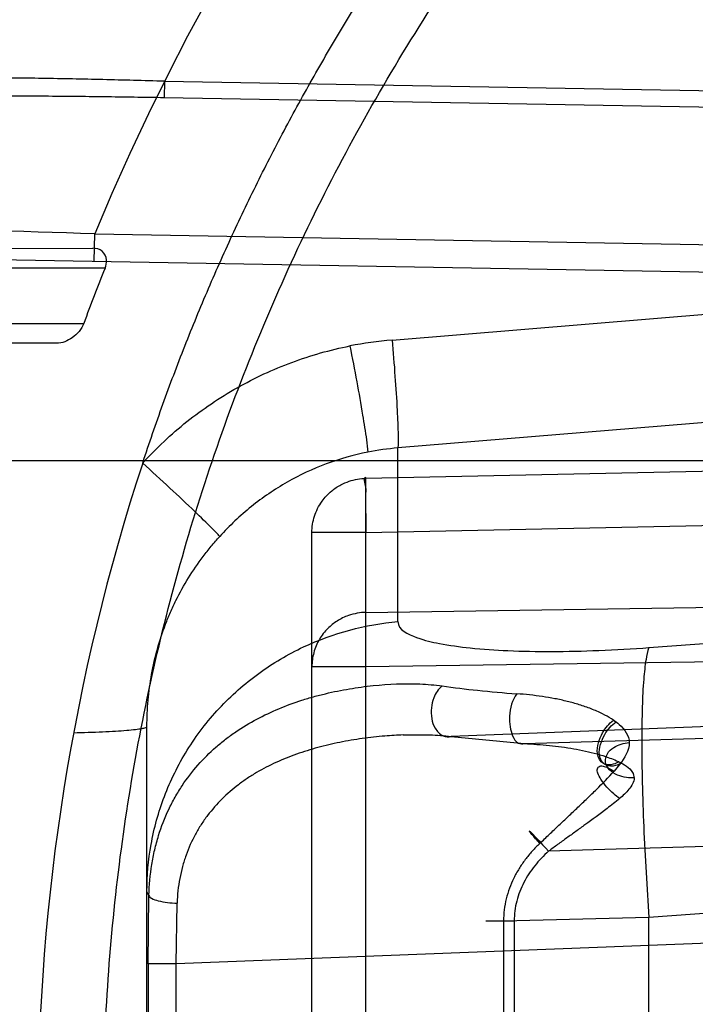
# Model space of a CAD drawing. Header units: millimetres. Extents: x 0 to 297, y 0 to 210.
# Tile 12 of 256: x 140.911 to 141.021, y 90.859 to 91.02. Entities that reach past the tile are written whole.
import ezdxf

# ---------------------------------------------------------------- set-up
doc = ezdxf.new("R2010")
doc.units = ezdxf.units.MM
doc.header["$LTSCALE"] = 16.335
doc.layers.get('0').update_dxf_attribs({"linetype": 'CONTINUOUS'})
for name, color, linetype in [('01_GLOBAL', 7, 'CONTINUOUS'), ('INTFCLR_144815', 7, 'CONTINUOUS'), ('INTFCLR_72935', 7, 'CONTINUOUS')]:
    doc.layers.add(name, color=color, linetype=linetype)

msp = doc.modelspace()

# ---------------------------------------------------------------- linework, layer by layer
at = {"color": 7, "linetype": 'Continuous'}
msp.add_circle((142.5788034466, 92.2083412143), 3.42, dxfattribs=at)
at = {"color": 9, "linetype": 'Continuous'}
msp.add_arc((142.5788034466, 92.2083412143), 3.3761688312, 182.9674534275, 267.0325465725, dxfattribs=at)
at = {"layer": '01_GLOBAL', "color": 7, "linetype": 'Continuous'}
msp.add_circle((142.5788034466, 92.2083412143), 3.465, dxfattribs=at)
at = {"layer": 'INTFCLR_144815', "color": 6, "linetype": 'Continuous'}
for radius in [0.5743020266, 0.5472855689]:
    msp.add_circle((141.273551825, 90.84008959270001), radius, dxfattribs=at)
for radius, start, end in [(0.7917112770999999, 313.9937911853, 154.5150993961), (0.7647112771, 312.9543589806, 154.5144414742), (0.73941501, 108.7136429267, 257.7559644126), (0.5949342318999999, 45.0000000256, 314.9999999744), (0.5938695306, 44.999999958, 315.000000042), (0.5930090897, 44.99999997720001, 315.0000000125), (0.5750735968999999, 47.86578076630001, 312.1342192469), (0.5668530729, 45.72777364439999, 314.2722263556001), (0.5488570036, 45.6663486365, 314.3336513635), (0.54882, 45.741955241, 314.258044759), (0.5489999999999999, 126.3221328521, 169.3673701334)]:
    msp.add_arc((141.273551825, 90.84008959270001), radius, start, end, dxfattribs=at)
at = {"layer": 'INTFCLR_144815', "color": 9, "linetype": 'Continuous'}
for centre, radius, start, end in [((141.273551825, 90.84008959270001), 0.6197635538, 52.2436298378, 307.7563701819), ((141.273551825, 90.84008959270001), 0.7345008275, 125.9035433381, 247.5002459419), ((141.273551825, 90.84008959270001), 0.5837869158, 52.5411294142, 307.4588705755), ((141.273551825, 90.84008959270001), 0.5666595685, 45.7280221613, 314.2719778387), ((141.273551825, 90.84008959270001), 0.5576609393, 45.73034182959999, 314.2696581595), ((141.2735517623, 90.84008963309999), 0.6625994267, 125.9035433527, 247.5002459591), ((141.273551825, 90.84008959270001), 0.5524991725, 128.4841463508, 246.0405071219)]:
    msp.add_arc(centre, radius, start, end, dxfattribs=at)
at = {"layer": 'INTFCLR_72935', "color": 9, "linetype": 'Continuous'}
for p, q in [((140.9344206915, 91.0101837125), (140.93437357, 91.00748667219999)), ((140.9344206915, 91.0101837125), (141.2735518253, 91.0042579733)), ((141.2735518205, 91.00156067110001), (140.93437357, 91.00748667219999)), ((140.9716892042, 90.96785935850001), (141.2735518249, 90.99281761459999)), ((140.922939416, 90.9807382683), (140.9230179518, 90.98523758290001)), ((140.9230179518, 90.98523758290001), (141.2422088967, 90.9796660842)), ((140.8839205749, 90.9827295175), (140.9226878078, 90.98286484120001)), ((140.8512364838, 90.9819898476), (141.2421303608, 90.9751667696)), ((140.9246882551, 90.97958959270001), (140.8856458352, 90.97958959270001)), ((140.8825162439, 90.97058959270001), (140.9212104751, 90.97058959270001)), ((140.9167620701, 90.9673350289), (140.8786677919, 90.9674680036)), ((141.073512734, 90.9585413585), (140.9726298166, 90.9502002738)), ((141.273551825, 90.9515959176), (140.9673947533, 90.9452271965)), ((140.9726298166, 90.9218011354), (140.9726298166, 90.9502002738)), ((141.282551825, 90.9480895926), (140.8060186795, 90.9480895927)), ((140.9673947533, 90.9452271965), (140.9673646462, 90.94536333)), ((140.9673947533, 90.73495198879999), (140.9673947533, 90.9452271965)), ((140.9673947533, 90.9363652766), (141.273551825, 90.9427339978)), ((140.958551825, 90.7438139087), (140.958551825, 90.9363652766)), ((140.9673947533, 90.9363652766), (140.958551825, 90.9363652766)), ((141.0137078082, 90.9175459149), (141.2735518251, 90.93662150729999)), ((140.9673947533, 90.9233042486), (141.0460415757, 90.9244561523)), ((140.9673947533, 90.9144423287), (140.9673947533, 90.9233042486)), ((140.9673947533, 90.9144423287), (141.0652869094, 90.9158761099)), ((140.958551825, 90.9144423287), (140.9673947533, 90.9144423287)), ((141.2735518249, 90.9142699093), (140.9813569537, 90.90300951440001)), ((140.9933088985, 90.9018433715), (141.273551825, 90.9100550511)), ((140.931551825, 90.77554222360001), (140.931551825, 90.9046369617)), ((140.9813569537, 90.90300951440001), (140.9933088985, 90.9018433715)), ((141.273551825, 90.8923393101), (140.9972724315, 90.88424377)), ((141.2735518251, 90.8924737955), (141.0137078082, 90.8733982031)), ((140.9318844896, 90.876986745), (140.931551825, 90.87765342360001)), ((141.273551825, 90.87881422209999), (140.9363258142, 90.86581844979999)), ((140.9317575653, 90.86581844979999), (140.9318844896, 90.876986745)), ((140.9363258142, 90.86581844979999), (140.9364909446, 90.8757480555)), ((140.9916558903, 90.87281756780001), (140.9869988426, 90.87281756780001)), ((140.9899171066, 90.87281756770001), (140.9899171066, 90.80736161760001)), ((141.0137078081, 90.8733982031), (140.9899172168, 90.87281759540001)), ((140.9916558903, 90.87281756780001), (140.9916558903, 90.80736161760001)), ((141.0137078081, 90.8067809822), (141.0137078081, 90.8733982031)), ((140.9317575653, 90.86581844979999), (140.9317575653, 90.81436073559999)), ((140.9363258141, 90.86581844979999), (140.9317575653, 90.86581844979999)), ((140.9363258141, 90.81436073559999), (140.9363258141, 90.86581844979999))]:
    msp.add_line(p, q, dxfattribs=at)
at = {"layer": 'INTFCLR_72935', "color": 6, "linetype": 'Continuous'}
for centre, radius, start, end in [((141.273551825, 90.84008959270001), 0.5431065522, 90, 270.0000000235), ((141.273551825, 90.84008959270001), 0.5161422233, 90, 270.0000000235), ((141.2722968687, 90.8400947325), 0.3745538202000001, 158.134476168, 159.6104663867), ((141.2592525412, 90.84009523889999), 0.3455883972, 161.8516146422, 198.1483744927)]:
    msp.add_arc(centre, radius, start, end, dxfattribs=at)
at = {"layer": 'INTFCLR_72935', "color": 9, "linetype": 'Continuous'}
for centre, radius, start, end in [((141.273551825, 90.84008959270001), 0.3793960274, 90.00000000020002, 157.5066823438), ((140.2646516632, 69.3831605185), 21.612107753, 88.25433744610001, 88.4512733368), ((140.9767999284, 90.90607676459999), 0.0619936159, 94.7288035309, 101.1993408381), ((140.9761759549, 90.90660084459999), 0.0437434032, 94.6498887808, 101.199427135)]:
    msp.add_arc(centre, radius, start, end, dxfattribs=at)
at = {"layer": 'INTFCLR_72935', "color": 6, "linetype": 'Continuous'}
for points, knots in [([(140.9308561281, 90.9477387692), (140.9319127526, 90.95096226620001), (140.9341210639, 90.9573784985), (140.937715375, 90.9669007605), (140.941588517, 90.97631300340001), (140.9457371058, 90.9856069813), (140.950157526, 90.9947746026), (140.9548459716, 91.0038079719), (140.9597983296, 91.0126991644), (140.9650103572, 91.0214405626), (140.9704774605, 91.03002446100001), (140.9761949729, 91.0384435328), (140.9821578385, 91.04669033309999), (140.9883609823, 91.05475784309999), (140.9947989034, 91.0626389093), (141.0014661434, 91.0703268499), (141.0083567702, 91.0778148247), (141.0154649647, 91.0850965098), (141.0227843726, 91.0921653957), (141.0303088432, 91.0990155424), (141.038031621, 91.1056407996), (141.0459462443, 91.11203562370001), (141.0540455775, 91.1181942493), (141.0623228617, 91.1241115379), (141.0707706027, 91.12978213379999), (141.0793817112, 91.13520128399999), (141.0881483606, 91.1403640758), (141.0970631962, 91.14526619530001), (141.1061182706, 91.1499032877), (141.1153058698, 91.154271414), (141.1246179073, 91.1583667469), (141.1340463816, 91.1621857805), (141.1435831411, 91.1657252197), (141.1532199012, 91.1689819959), (141.1629482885, 91.1719532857), (141.1727598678, 91.1746365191), (141.1826461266, 91.1770293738), (141.1925985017, 91.1791297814), (141.2026083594, 91.18093592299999), (141.2126670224, 91.1824462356), (141.2227657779, 91.18365941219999), (141.2328958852, 91.18457440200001), (141.2430485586, 91.1851904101), (141.2532150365, 91.1855068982), (141.2633863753, 91.1855235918), (141.2701648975, 91.1853348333), (141.273551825, 91.18519053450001)], [0, 0, 0, 0, 0.0227356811, 0.0454710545, 0.0682062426, 0.09094098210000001, 0.1136756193, 0.1364096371, 0.1591436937, 0.1818769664, 0.2046103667, 0.2273428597, 0.2500755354, 0.2728072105, 0.2955391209, 0.3182699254, 0.3410011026, 0.3637310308, 0.3864614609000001, 0.4091905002, 0.4319201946, 0.4546483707, 0.4773773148, 0.5001046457, 0.5228327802, 0.5455591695, 0.5682859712, 0.5910108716, 0.6137361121, 0.6364602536, 0.6591836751, 0.681906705, 0.7046293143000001, 0.7273515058, 0.750073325, 0.77279473, 0.7955158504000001, 0.8182366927, 0.8409573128, 0.8636777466, 0.886398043, 0.9091183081, 0.9318386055, 0.9545589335, 0.9772794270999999, 1, 1, 1, 1]), ([(141.273551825, 90.5047595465), (141.2668652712, 90.5044851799), (141.2534721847, 90.5043377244), (141.2334105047, 90.5053171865), (141.2134070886, 90.50750145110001), (141.1934712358, 90.51089875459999), (141.1737201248, 90.5155091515), (141.1545813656, 90.52121793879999), (141.1358638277, 90.5280249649), (141.1175747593, 90.5359240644), (141.099495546, 90.5450633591), (141.0820039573, 90.55527582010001), (141.0651709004, 90.56651793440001), (141.0490521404, 90.5787485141), (141.0337068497, 90.59192210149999), (141.0191848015, 90.6059938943), (141.0055420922, 90.6209069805), (140.9928249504, 90.6366102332), (140.9810863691, 90.65303382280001), (140.9703601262, 90.670124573), (140.9606800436, 90.68782753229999), (140.9520829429, 90.706074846), (140.9446026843, 90.72478906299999), (140.9382608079, 90.7439089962), (140.9330756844, 90.76337571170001), (140.9290655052, 90.7831223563), (140.9262460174, 90.8030738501), (140.9246280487, 90.82314956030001), (140.9242160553, 90.843265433), (140.9250079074, 90.8633503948), (140.9269973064, 90.883338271), (140.9301767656, 90.9031694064), (140.9345350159, 90.9227751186), (140.9400570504, 90.9420864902), (140.9467215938, 90.96102899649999), (140.954501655, 90.97952827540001), (140.9633650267, 90.99751544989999), (140.9732813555, 91.0149349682), (140.9842105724, 91.0317190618), (140.9961119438, 91.04780956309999), (141.0089403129, 91.0631516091), (141.0226616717, 91.07770553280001), (141.0372164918, 91.09140723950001), (141.0525608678, 91.10421850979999), (141.0686320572, 91.116088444), (141.0853763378, 91.1269768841), (141.1027265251, 91.13684346), (141.1206033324, 91.145647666), (141.1385773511, 91.15320975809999), (141.1560807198, 91.1594163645), (141.1723348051, 91.16422004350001), (141.1870502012, 91.16781140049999), (141.200157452, 91.1704306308), (141.2126066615, 91.17243725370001), (141.2254746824, 91.1740299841), (141.2397816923, 91.17521707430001), (141.2559916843, 91.1758270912), (141.2674433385, 91.1756702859), (141.273551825, 91.1754196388)], [0, 0, 0, 0, 0.0185657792, 0.0371317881, 0.0556907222, 0.0743562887, 0.09320238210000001, 0.1119235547, 0.1297297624, 0.1484268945, 0.1671582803, 0.1858963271, 0.2045840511, 0.2232805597, 0.2419956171, 0.2606571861, 0.279345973, 0.2980347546, 0.3166822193, 0.3353169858, 0.3539795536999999, 0.37262367, 0.3912431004, 0.4098577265, 0.4284753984, 0.447098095, 0.4657246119, 0.4843422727, 0.5029402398, 0.5215093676, 0.5400730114, 0.5586323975, 0.5771953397, 0.5957586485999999, 0.6143210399, 0.632871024, 0.6514010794, 0.6699183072, 0.6884459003, 0.706933, 0.7254083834, 0.7438943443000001, 0.7623915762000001, 0.7808313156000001, 0.7993174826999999, 0.8177867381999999, 0.836209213, 0.8546573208, 0.8730372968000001, 0.8902751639, 0.9061519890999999, 0.920037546, 0.9322836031, 0.9432240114, 0.9550134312, 0.9682465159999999, 0.9830392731, 1, 1, 1, 1]), ([(140.9246882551, 90.97958959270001), (140.9248610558, 90.980020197), (140.9251054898, 90.98102079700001), (140.9243873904, 90.9825925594), (140.9232267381, 90.9828667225), (140.9226878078, 90.98286484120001)], [0, 0, 0, 0, 0.3029534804, 0.6481081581, 1, 1, 1, 1]), ([(140.9212104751, 90.97058959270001), (140.9210342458, 90.97011546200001), (140.9204970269, 90.9692262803), (140.919089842, 90.96791184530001), (140.9176696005, 90.967331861), (140.9167620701, 90.9673350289)], [0, 0, 0, 0, 0.2630944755, 0.5279618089, 1, 1, 1, 1])]:
    msp.add_open_spline(points, degree=3, knots=knots, dxfattribs=at)
at = {"layer": 'INTFCLR_72935', "color": 9, "linetype": 'Continuous'}
for points, knots in [([(140.9344206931, 91.0101837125), (140.9327354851, 91.010232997), (140.929373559, 91.0103276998), (140.9227044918, 91.010499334), (140.9144749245, 91.010673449), (140.9063209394, 91.0107484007), (140.9006808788, 91.01070441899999), (140.8974974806, 91.0106437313), (140.8928442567, 91.010515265), (140.8860537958, 91.01016950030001), (140.8786580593, 91.00936496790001), (140.8736642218, 91.00850450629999), (140.8708967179, 91.00792336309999), (140.8668977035, 91.00697481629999), (140.8611171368, 91.0051820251), (140.8556656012, 91.002630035), (140.852270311, 91.00061820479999), (140.8500594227, 90.99918847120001), (140.84631738, 90.99644080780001), (140.8423934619, 90.9927639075), (140.838844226, 90.9886234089), (140.8354349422, 90.98404695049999), (140.8315925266, 90.9777065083), (140.8283492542, 90.9708551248), (140.8260298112, 90.965042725), (140.8238735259, 90.9589651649), (140.8224955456, 90.95429940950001), (140.821676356, 90.9511462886)], [0, 0, 0, 0, 0.0352807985, 0.070381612, 0.1396071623, 0.207535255, 0.2410146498, 0.2576345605, 0.2741642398, 0.3384281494, 0.3998719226, 0.4297027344, 0.4444356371, 0.4590423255, 0.515709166, 0.5707537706, 0.5844948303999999, 0.5982840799, 0.6258367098, 0.6815568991, 0.7102989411, 0.7398942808, 0.8008923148, 0.8650745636, 0.8982983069, 0.9318252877, 1, 1, 1, 1]), ([(140.93437357, 91.00748667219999), (140.9327294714, 91.00751537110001), (140.9294498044, 91.0075696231), (140.9229448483, 91.0076633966), (140.9149190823, 91.0077457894), (140.9069683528, 91.0077381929), (140.9014697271, 91.00764338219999), (140.8983662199, 91.0075563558), (140.8938288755, 91.0073914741), (140.8872067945, 91.00700240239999), (140.8799951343, 91.0061744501), (140.8751240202, 91.005315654), (140.8724234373, 91.00474063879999), (140.8685202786, 91.0038082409), (140.8628791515, 91.0020595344), (140.8575506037, 90.99959341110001), (140.8542258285, 90.9976571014), (140.8520638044, 90.9962821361), (140.8484043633, 90.9936496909), (140.8445579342, 90.99012960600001), (140.8410702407, 90.98616768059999), (140.8377226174, 90.9818002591), (140.8339417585, 90.9757536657), (140.8307396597, 90.96921473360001), (140.8284463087, 90.9636710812), (140.8263137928, 90.9578814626), (140.8249463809, 90.9534342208), (140.8241325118, 90.9504282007)], [0, 0, 0, 0, 0.0354679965, 0.0707508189, 0.1403239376, 0.2085889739, 0.2422364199, 0.2589415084, 0.2755559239, 0.3401699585, 0.4019785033, 0.4319966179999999, 0.4468238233, 0.4615281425, 0.51855392, 0.573895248, 0.5876949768, 0.6015300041, 0.6291467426, 0.6848451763, 0.7134925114, 0.7429336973, 0.8034526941, 0.8669434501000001, 0.8997515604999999, 0.9328268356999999, 1, 1, 1, 1]), ([(140.9716892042, 90.96785935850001), (140.9718526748, 90.9658798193), (140.9721440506, 90.96204389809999), (140.9724927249, 90.9568357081), (140.9726372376, 90.9529342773), (140.9727064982, 90.9508766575), (140.9726298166, 90.9502002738)], [0, 0, 0, 0, 0.3368283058, 0.6524971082, 0.8845656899, 1, 1, 1, 1]), ([(140.930856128, 90.9477387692), (140.9330847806, 90.9501795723), (140.9379294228, 90.95471422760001), (140.9461659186, 90.9602728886), (140.95516447, 90.9644525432), (140.9615317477, 90.966250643), (140.9647593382, 90.9668898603)], [0, 0, 0, 0, 0.2506465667, 0.5007612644, 0.7504856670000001, 1, 1, 1, 1]), ([(140.9647593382, 90.9668898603), (140.9651442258, 90.9649440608), (140.9658646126, 90.9611733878), (140.9667969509, 90.956052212), (140.9673784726, 90.9522098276), (140.9676799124, 90.9501858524), (140.9676799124, 90.9495112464)], [0, 0, 0, 0, 0.3375394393, 0.6534147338, 0.8851998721, 1, 1, 1, 1]), ([(140.9676799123, 90.9495112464), (140.9653738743, 90.9490545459), (140.9608231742, 90.9477645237), (140.9543943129, 90.94475717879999), (140.9485107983, 90.9407512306), (140.945053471, 90.9374839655), (140.9434633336, 90.9357247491)], [0, 0, 0, 0, 0.2490434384, 0.4985367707, 0.7487806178, 1, 1, 1, 1]), ([(140.9434633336, 90.9357247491), (140.9431122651, 90.93620127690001), (140.9417077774, 90.937526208), (140.9390260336, 90.940186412), (140.9352014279, 90.94373819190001), (140.9323469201, 90.94637628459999), (140.9308561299, 90.9477387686)], [0, 0, 0, 0, 0.1019381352, 0.3303588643, 0.6521703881, 1, 1, 1, 1]), ([(140.9673646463, 90.94536333), (140.9668488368, 90.94535259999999), (140.9674984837, 90.94366343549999), (140.9672538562, 90.9424417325), (140.9673446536, 90.9406697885), (140.9673421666, 90.93868024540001), (140.967378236, 90.93715953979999), (140.9673947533, 90.9363652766)], [0, 0, 0, 0, 0.1719792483, 0.3258810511, 0.4958893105, 0.7351798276, 1, 1, 1, 1]), ([(140.958551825, 90.9363652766), (140.958551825, 90.93726299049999), (140.9587654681, 90.938629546), (140.9594544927, 90.9403142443), (140.9603317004, 90.941765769), (140.9616030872, 90.9431226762), (140.9631679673, 90.9441626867), (140.9650342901, 90.9449648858), (140.9664636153, 90.9452111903), (140.9673947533, 90.9452271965)], [0, 0, 0, 0, 0.1946326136, 0.2937227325, 0.3934717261, 0.5609292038, 0.6919197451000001, 0.798090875, 1, 1, 1, 1]), ([(140.931551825, 90.90463696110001), (140.931551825, 90.9053552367), (140.9315834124, 90.9067912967), (140.9317728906, 90.90964386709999), (140.9322449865, 90.9131727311), (140.9331913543, 90.91732960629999), (140.9343002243, 90.9207053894), (140.9353780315, 90.9233337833), (140.9365741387, 90.9258978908), (140.9382949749, 90.9289864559), (140.9402991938, 90.93190296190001), (140.9420578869, 90.93412558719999), (140.9429873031, 90.9351997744), (140.9434633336, 90.9357247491)], [0, 0, 0, 0, 0.0632543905, 0.1264447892, 0.2517003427, 0.3763273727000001, 0.5013807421, 0.5640993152, 0.6264183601, 0.7504636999, 0.8749610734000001, 0.9375921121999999, 1, 1, 1, 1]), ([(140.9673947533, 90.9233042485), (140.9669166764, 90.9232960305), (140.965945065, 90.923202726), (140.9643247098, 90.9227796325), (140.9626662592, 90.921974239), (140.9610198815, 90.9206583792), (140.9596632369, 90.9189163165), (140.9587573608, 90.9167622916), (140.958551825, 90.9152050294), (140.958551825, 90.9144423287)], [0, 0, 0, 0, 0.1036337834, 0.2105132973, 0.3615737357, 0.4993984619, 0.6641081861, 0.8346921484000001, 1, 1, 1, 1]), ([(140.931551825, 90.87765342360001), (140.931551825, 90.88022364), (140.9320206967, 90.8855150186), (140.9341918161, 90.8933594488), (140.9379368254, 90.9009359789), (140.9431738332, 90.9077905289), (140.9496571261, 90.9135221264), (140.9592129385, 90.9191705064), (140.9673184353, 90.9213435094), (140.9726298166, 90.9218011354)], [0, 0, 0, 0, 0.1167127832, 0.2397553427, 0.3675648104, 0.4981092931, 0.6290382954, 0.7579181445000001, 1, 1, 1, 1]), ([(140.9726298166, 90.9218011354), (140.9726299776, 90.920461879), (140.9758489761, 90.9189836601), (140.9797170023, 90.9180934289), (140.9848453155, 90.9173791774), (140.9909170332, 90.9169891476), (140.9979582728, 90.9168643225), (141.0056524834, 90.91704056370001), (141.0109779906, 90.91734552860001), (141.0137078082, 90.9175459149)], [0, 0, 0, 0, 0.0951016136, 0.1863216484, 0.306761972, 0.4532760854, 0.6213717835, 0.8056320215, 1, 1, 1, 1]), ([(141.0137078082, 90.9175459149), (141.0134596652, 90.9169330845), (141.013122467, 90.9152057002), (141.0127742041, 90.91197313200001), (141.0125655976, 90.90746756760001), (141.0124967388, 90.9018256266), (141.0125882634, 90.89527766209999), (141.01283039, 90.8881470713), (141.0132046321, 90.8807865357), (141.0135294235, 90.8758467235), (141.0137078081, 90.8733982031)], [0, 0, 0, 0, 0.0448082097, 0.118089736, 0.2207758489, 0.3501021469, 0.5005421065, 0.6645095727, 0.8336194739, 1, 1, 1, 1]), ([(140.9318844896, 90.876986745), (140.9319252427, 90.87867796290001), (140.9321516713, 90.88119294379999), (140.9327927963, 90.88444780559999), (140.9336222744, 90.88750095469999), (140.9347416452, 90.8903910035), (140.936134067, 90.8930761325), (140.9376507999, 90.89555452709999), (140.9398087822, 90.89837058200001), (140.9422908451, 90.9008320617), (140.9444122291, 90.9025763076), (140.9466053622, 90.90416290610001), (140.9494834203, 90.9058964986), (140.9531194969, 90.9076044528), (140.9562616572, 90.90875307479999), (140.9588266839, 90.90951931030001), (140.9614098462, 90.91018391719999), (140.9646565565, 90.91084017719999), (140.9698001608, 90.9115328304), (140.9742902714, 90.9117216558), (140.9780456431, 90.91149069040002), (140.9792534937, 90.9113574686), (140.9798477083, 90.9112696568)], [0, 0, 0, 0, 0.07601367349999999, 0.113002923, 0.1489644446, 0.2180807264, 0.2517095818, 0.2847769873, 0.3485453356, 0.4105776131, 0.441388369, 0.4718828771, 0.5321405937, 0.5920340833, 0.6521276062, 0.682276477, 0.7122954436, 0.771954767, 0.8309702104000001, 0.9454399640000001, 0.9730101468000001, 1, 1, 1, 1]), ([(140.9798477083, 90.9112696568), (140.9792325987, 90.9107661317), (140.9784709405, 90.9095638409), (140.9780186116, 90.9076657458), (140.9780634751, 90.9059487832), (140.9786152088, 90.9042694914), (140.9797990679, 90.90302111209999), (140.9809273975, 90.9029180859), (140.9813569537, 90.90300951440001)], [0, 0, 0, 0, 0.2248017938, 0.3814768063, 0.5493114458, 0.7028525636, 0.8758011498, 1, 1, 1, 1]), ([(140.9798477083, 90.9112696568), (140.9817828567, 90.9109945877), (140.9858531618, 90.9105049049), (140.9899370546, 90.9101508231), (140.9920753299, 90.9099949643)], [0, 0, 0, 0, 0.4769006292, 1, 1, 1, 1]), ([(140.9920753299, 90.9099949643), (140.9912820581, 90.9089939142), (140.9908270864, 90.9070318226), (140.990907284, 90.90465713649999), (140.9913059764, 90.9031084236), (140.9920779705, 90.9018564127), (140.9930094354, 90.90174356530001), (140.9933088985, 90.9018433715)], [0, 0, 0, 0, 0.3988222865, 0.5808586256, 0.7414128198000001, 0.9014362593, 1, 1, 1, 1]), ([(141.007901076, 90.9056735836), (141.0082225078, 90.90545449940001), (141.0094292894, 90.90457504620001), (141.0104863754, 90.903134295), (141.0104817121, 90.9020031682)], [0, 0, 0, 0, 0.255895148, 1, 1, 1, 1]), ([(140.9195536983, 90.9036251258), (140.9211376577, 90.9036585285), (140.9234297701, 90.9037270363), (140.9263249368, 90.90387466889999), (140.9281326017, 90.9040009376), (140.9295565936, 90.9041357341), (140.9306383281, 90.9042893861), (140.9311932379, 90.9044115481), (140.931551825, 90.9045530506), (140.931551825, 90.90463696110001)], [0, 0, 0, 0, 0.3927027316, 0.5680145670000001, 0.7192832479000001, 0.8400844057, 0.9271742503, 0.9792011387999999, 1, 1, 1, 1]), ([(140.9734981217, 90.90325352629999), (140.9724952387, 90.9032149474), (140.9702544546, 90.903077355), (140.9667883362, 90.90269277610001), (140.963727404, 90.9021811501), (140.9613039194, 90.9016545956), (140.9589197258, 90.901058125), (140.9560144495, 90.90014847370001), (140.9526532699, 90.8988096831), (140.9499957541, 90.8974252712), (140.9479696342, 90.89616868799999), (140.946037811, 90.8947833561), (140.9437729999, 90.8928419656), (140.9418033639, 90.8905789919), (140.9403914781, 90.8886081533), (140.9391348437, 90.886466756), (140.9381048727, 90.88416008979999), (140.9373437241, 90.8817130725), (140.9367440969, 90.8791175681), (140.9365270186, 90.87710178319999), (140.9364909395, 90.8757480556)], [0, 0, 0, 0, 0.05886329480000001, 0.1316202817, 0.2044449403, 0.2407594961, 0.2770543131, 0.3485619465, 0.419137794, 0.4889827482, 0.5239819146, 0.5588933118, 0.6283399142, 0.6983887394, 0.7342656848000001, 0.7704052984, 0.8438660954, 0.8817673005, 0.9205747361, 1, 1, 1, 1]), ([(140.9734981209, 90.9032535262), (140.9749399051, 90.9033089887), (140.9769800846, 90.9033217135), (140.9795999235, 90.9031851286), (140.9807755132, 90.90307658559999), (140.9813569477, 90.90300951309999)], [0, 0, 0, 0, 0.5500790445, 0.7768611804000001, 1, 1, 1, 1]), ([(141.011277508, 90.8962390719), (141.0108578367, 90.8962230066), (141.0099336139, 90.89626971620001), (141.0085245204, 90.89664238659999), (141.0072085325, 90.8974279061), (141.0063987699, 90.898785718), (141.0067938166, 90.9002941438), (141.0082221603, 90.90153092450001), (141.0096006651, 90.9019201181), (141.0104817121, 90.9020031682)], [0, 0, 0, 0, 0.1118256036, 0.2448715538, 0.3845370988, 0.5121869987, 0.6340701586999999, 0.7643681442, 1, 1, 1, 1]), ([(141.0104817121, 90.9020031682), (141.0104958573, 90.90069334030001), (141.0094257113, 90.8990221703), (141.0083015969, 90.8976815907), (141.0079913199, 90.897331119)], [0, 0, 0, 0, 0.7367341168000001, 1, 1, 1, 1]), ([(141.0087739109, 90.89885822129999), (141.0096165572, 90.8984464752), (141.0108120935, 90.89779260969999), (141.0112784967, 90.8965522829), (141.011277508, 90.8962390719)], [0, 0, 0, 0, 0.7496454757, 1, 1, 1, 1]), ([(140.9958346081, 90.8855039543), (140.9963558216, 90.88599890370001), (140.9973977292, 90.88698772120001), (140.9989591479, 90.88846991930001), (141.000519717, 90.8899451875), (141.0020696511, 90.89141655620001), (141.0036066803, 90.89287881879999), (141.0056111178, 90.8948167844), (141.0070686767, 90.8963045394), (141.0079913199, 90.897331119)], [0, 0, 0, 0, 0.1271139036, 0.2540295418, 0.3807341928, 0.5068951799, 0.6319746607, 0.7559028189, 1, 1, 1, 1]), ([(141.0088922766, 90.89285392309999), (141.008560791, 90.89309590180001), (141.0078396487, 90.8936815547), (141.0067914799, 90.89472350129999), (141.0058925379, 90.8958565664), (141.0053770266, 90.89685892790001), (141.0051326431, 90.8976872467), (141.0056703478, 90.8982721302), (141.0064523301, 90.898105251), (141.0072150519, 90.8978036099), (141.0077376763, 90.89749509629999), (141.0079913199, 90.897331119)], [0, 0, 0, 0, 0.1320589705, 0.2981326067, 0.4762096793, 0.5904447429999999, 0.6690509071, 0.7295199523, 0.807149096, 0.9028140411, 1, 1, 1, 1]), ([(141.011277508, 90.8962390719), (141.0112965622, 90.8955516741), (141.0104433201, 90.8942409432), (141.0094368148, 90.8933192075), (141.0088922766, 90.89285392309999)], [0, 0, 0, 0, 0.4898190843, 1, 1, 1, 1]), ([(141.0088922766, 90.89285392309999), (141.0082268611, 90.8922906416), (141.0063696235, 90.8908155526), (141.0039512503, 90.8890722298), (141.0017465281, 90.88747632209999), (141.0002569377, 90.8864019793), (140.9987647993, 90.8853240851), (140.9977702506, 90.88460381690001), (140.9972724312, 90.8842437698)], [0, 0, 0, 0, 0.1808165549, 0.4916649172, 0.618225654, 0.7453163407, 0.8725771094, 1, 1, 1, 1]), ([(140.9958346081, 90.8855039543), (140.9956052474, 90.8857640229), (140.9950895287, 90.88634781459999), (140.9928704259, 90.8889959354), (140.996262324, 90.8853648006), (140.9972724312, 90.8842437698)], [0, 0, 0, 0, 0.1454004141, 0.3672654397, 1, 1, 1, 1]), ([(140.9958346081, 90.8855039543), (140.9954069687, 90.88509574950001), (140.9945794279, 90.8842492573), (140.9934421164, 90.882879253), (140.9924277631, 90.8814040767), (140.9915533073, 90.8798343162), (140.9908451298, 90.8781774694), (140.9903165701, 90.87644525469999), (140.9899901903, 90.8746499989), (140.9899159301, 90.8734284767), (140.9899171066, 90.87281756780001)], [0, 0, 0, 0, 0.1232397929, 0.246506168, 0.3707238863, 0.4959125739, 0.6204674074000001, 0.7456385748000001, 0.8726495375, 1, 1, 1, 1]), ([(140.9972724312, 90.8842437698), (140.99686768, 90.8838757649), (140.9960828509, 90.8831153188), (140.9950045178, 90.88187992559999), (140.9940406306, 90.8805519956), (140.9932115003, 90.8791377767), (140.9925388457, 90.87764569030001), (140.9920376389, 90.87608528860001), (140.9917266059, 90.8744683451), (140.9916553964, 90.87336758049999), (140.9916558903, 90.87281756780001)], [0, 0, 0, 0, 0.1251599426, 0.2497614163, 0.3747155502, 0.5000433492, 0.6241767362, 0.7484411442, 0.8741595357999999, 1, 1, 1, 1]), ([(140.9318844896, 90.876986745), (140.9319433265, 90.87679026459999), (140.9324622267, 90.8764038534), (140.9339852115, 90.8759113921), (140.9354416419, 90.8757640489), (140.9364909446, 90.8757480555)], [0, 0, 0, 0, 0.1257005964, 0.3568366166, 1, 1, 1, 1])]:
    msp.add_open_spline(points, degree=3, knots=knots, dxfattribs=at)
at = {"layer": 'INTFCLR_72935', "color": 7, "linetype": 'Continuous'}
for points, knots in [([(141.008326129, 90.90539457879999), (141.0080853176, 90.905578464), (141.0073609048, 90.9060325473), (141.0060213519, 90.90678827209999), (141.0042555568, 90.9075461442), (141.0023141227, 90.9082150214), (141.0003301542, 90.90876095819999), (140.998311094, 90.90920419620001), (140.9962591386, 90.9095519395), (140.9941778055, 90.9098172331), (140.9927786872, 90.9099424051), (140.9920753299, 90.9099949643)], [0, 0, 0, 0, 0.0532371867, 0.1499031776, 0.2701022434, 0.3901772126, 0.5105164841, 0.6314308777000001, 0.7532409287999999, 0.8760719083, 1, 1, 1, 1]), ([(141.0087739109, 90.89885822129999), (141.0084854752, 90.8986861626), (141.0077134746, 90.8983143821), (141.0059988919, 90.89830342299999), (141.0050983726, 90.90016441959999), (141.0053711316, 90.901978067), (141.0061756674, 90.90392593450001), (141.0071778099, 90.90512399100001), (141.007901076, 90.9056735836)], [0, 0, 0, 0, 0.0935085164, 0.2401125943, 0.4178726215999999, 0.5795544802, 0.7470885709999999, 1, 1, 1, 1]), ([(141.0091899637, 90.8986633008), (141.0088925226, 90.89849103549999), (141.0080968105, 90.8981216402), (141.0063647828, 90.89808341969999), (141.005411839, 90.89993400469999), (141.0057101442, 90.9017480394), (141.0065506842, 90.9036796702), (141.0075864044, 90.9048573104), (141.008326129, 90.90539457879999)], [0, 0, 0, 0, 0.09511241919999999, 0.2448425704, 0.4211945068, 0.5807585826, 0.7470172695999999, 1, 1, 1, 1]), ([(140.9933088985, 90.9018433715), (140.9939967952, 90.9018107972), (140.9953646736, 90.90172932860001), (140.9974011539, 90.9015532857), (140.999408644, 90.90131766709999), (141.0013834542, 90.9010166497), (141.0033204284, 90.9006407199), (141.0052130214, 90.9001787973), (141.007184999, 90.8995620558), (141.0085031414, 90.89902616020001), (141.0091899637, 90.8986633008)], [0, 0, 0, 0, 0.1267523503, 0.2521787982, 0.3761713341, 0.4987128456, 0.6197592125, 0.7392408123, 0.8570296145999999, 1, 1, 1, 1])]:
    msp.add_open_spline(points, degree=3, knots=knots, dxfattribs=at)

doc.saveas('drawing.dxf')
